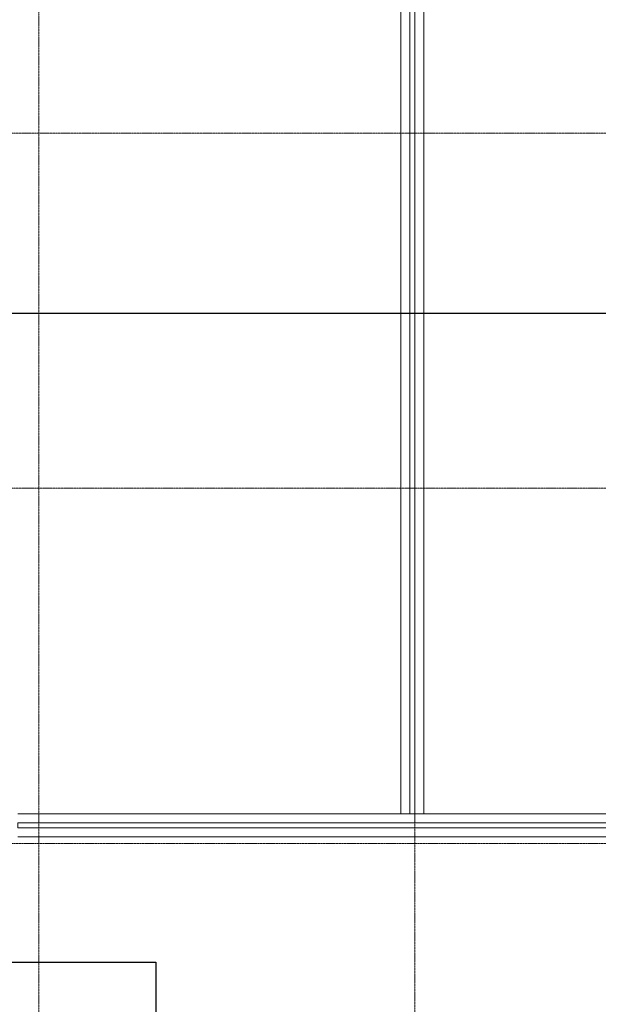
# Model space of a CAD drawing. Header units: millimetres. Extents: x -135639 to 224623, y -383017 to -59102.
# Tile 100 of 256: x 66813 to 72349, y -347854 to -338431. Entities that reach past the tile are written whole.
import ezdxf

# ---------------------------------------------------------------- set-up
doc = ezdxf.new("R2010")
doc.units = ezdxf.units.MM
doc.linetypes.add('Линия сетки', pattern=[25, 20, -2.5, 0, -2.5])
for name, color, linetype, lineweight in [('A-000-M_MASS', 7, 'Continuous', 18), ('Z-030-M_GRID', 7, 'Continuous', 9), ('СС-011-ПОЖ-СИГНАЛИЗАЦИЯ', 1, 'Continuous', 30)]:
    doc.layers.add(name, color=color, linetype=linetype, lineweight=lineweight)

# ---------------------------------------------------------------- blocks, each defined once
blk = doc.blocks.new('CP_ДШ_Hanytex_TopJoint 24C - CP_ДШ_Hanytex_TopJoint 24C-3950279-B2_-11_400_')
at = {"layer": 'A-000-M_MASS', "color": 253, "true_color": 0xaaaaaa}
for p, q in [((7150, 110), (0, 110)), ((7150, 25), (0, 25)), ((0, 25), (0, -25)), ((0, -25), (0, 25)), ((7150, -25), (7150, 25)), ((7150, 25), (7150, -25)), ((850, -25), (7150, -25)), ((800, -110), (0, -110)), ((7150, -110), (850, -110))]:
    blk.add_line(p, q, dxfattribs=at)
blk = doc.blocks.new('CP_ДШ_Hanytex_TopJoint 24C - CP_ДШ_Hanytex_TopJoint 24C-3950281-B2_-11_400_')
at = {"layer": 'A-000-M_MASS', "color": 253, "true_color": 0xaaaaaa}
for p, q in [((17130, 110), (0, 110)), ((17130, 110), (17130, -110)), ((17130, 25), (0, 25)), ((17130, -25), (17130, 25)), ((0, -25), (17130, -25)), ((17130, -110), (0, -110))]:
    blk.add_line(p, q, dxfattribs=at)
blk = doc.blocks.new('135_SLK_GD_AR_rvt-1-B2_-11_400_')
at = {"layer": 'A-000-M_MASS', "color": 253, "lineweight": 18, "true_color": 0xaaaaaa}
for name, p, rotation in [('CP_ДШ_Hanytex_TopJoint 24C - CP_ДШ_Hanytex_TopJoint 24C-3950281-B2_-11_400_', (79125, 32815), 270.0000000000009), ('CP_ДШ_Hanytex_TopJoint 24C - CP_ДШ_Hanytex_TopJoint 24C-3950279-B2_-11_400_', (82500, 15575), 180)]:
    blk.add_blockref(name, p, dxfattribs=dict(at, rotation=rotation))
blk = doc.blocks.new('-2 этаж')
at = {"layer": 'Z-030-M_GRID', "color": 253, "linetype": 'Линия сетки', "true_color": 0xaaaaaa}
for p, q in [((338242.3, -369623.5), (338242.3, -216207.4)), ((334642.3, -369623.8), (334642.3, -260672.8)), ((415042.3, -327727.3), (255412.6, -327727.3)), ((415042.6, -331127.3), (255412.8, -331127.3)), ((415042.8, -334527.3), (255413, -334527.3))]:
    blk.add_line(p, q, dxfattribs=at)
at = {"lineweight": 5}
blk.add_blockref('135_SLK_GD_AR_rvt-1-B2_-11_400_', (259092.3, -349927.3), dxfattribs=at)

msp = doc.modelspace()

# ---------------------------------------------------------------- linework, layer by layer
at = {"layer": 'СС-011-ПОЖ-СИГНАЛИЗАЦИЯ', "lineweight": 30}
for points in [[(103296.9, -327062.7), (72935.1, -327062.7), (72935.1, -335766.8), (73786.2, -335766.8), (73786.2, -341241.4), (55538.1, -341241.4)], [(62490.3, -351088.2), (62490.3, -347450.2), (68114.9, -347450.2), (68114.9, -351258.8)]]:
    msp.add_lwpolyline(points, dxfattribs=at)

# ---------------------------------------------------------------- block references
at = {"color": 0}
msp.add_blockref('-2 этаж', (-267647.8, -11788.6), dxfattribs=at)

doc.saveas('drawing.dxf')
